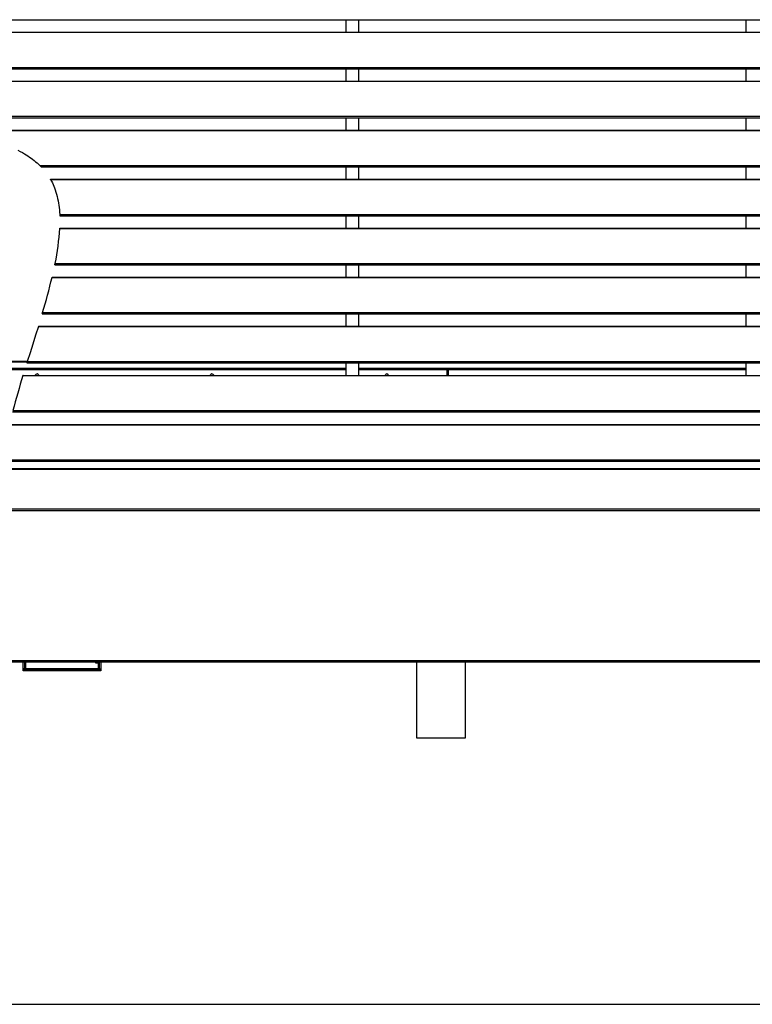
# Model space of a CAD drawing. Header units: millimetres. Extents: x 0 to 39025, y 0 to 11880.
# Tile 16 of 40: x 22783 to 23620, y 3369 to 4495. Entities that reach past the tile are written whole.
import ezdxf

# ---------------------------------------------------------------- set-up
doc = ezdxf.new("R2010")
doc.units = ezdxf.units.MM
doc.layers.add('FORMAT', color=7, linetype='Continuous')

msp = doc.modelspace()

# ---------------------------------------------------------------- linework, layer by layer
at = {"color": 7, "linetype": 'Continuous', "lineweight": 25}
for p, q in [((22382.7, 4495), (23943.5, 4495)), ((23155.6, 4495), (23155.6, 4480.9)), ((23170.6, 4480.9), (23170.6, 4495)), ((23612.9, 4495), (23612.9, 4480.9)), ((22406.1, 4480.9), (23920.1, 4480.9)), ((22406.1, 4480.6), (23920.1, 4480.6)), ((22492.5, 4440.5), (23943.5, 4440.5)), ((22502, 4438.9), (23943.5, 4438.9)), ((23155.6, 4438.9), (23155.6, 4424.8)), ((23170.6, 4424.8), (23170.6, 4438.9)), ((23612.9, 4438.9), (23612.9, 4424.8)), ((22556.7, 4424.8), (23920.1, 4424.8)), ((22557.6, 4424.5), (23920.1, 4424.5)), ((22668.7, 4384.5), (23943.5, 4384.5)), ((22673.5, 4382.8), (23943.5, 4382.8)), ((23155.6, 4382.8), (23155.6, 4368.7)), ((23170.6, 4368.7), (23170.6, 4382.8)), ((23612.9, 4382.8), (23612.9, 4368.7)), ((22719.5, 4368.7), (23920.1, 4368.7)), ((22720.5, 4368.4), (23920.1, 4368.4)), ((22805.6, 4328.4), (23943.5, 4328.4)), ((22807.3, 4326.7), (23943.5, 4326.7)), ((23155.6, 4326.7), (23155.6, 4312.6)), ((23170.6, 4312.6), (23170.6, 4326.7)), ((23612.9, 4326.7), (23612.9, 4312.6)), ((22817.9, 4312.6), (23920.1, 4312.6)), ((22818, 4312.3), (23920.1, 4312.3)), ((22828.4, 4272.3), (23943.5, 4272.3)), ((22828.4, 4270.6), (23943.5, 4270.6)), ((23155.6, 4270.6), (23155.6, 4256.5)), ((23170.6, 4256.5), (23170.6, 4270.6)), ((23612.9, 4270.6), (23612.9, 4256.5)), ((22828.4, 4256.5), (23920.1, 4256.5)), ((22828.4, 4256.2), (23920.1, 4256.2)), ((22822.9, 4214.5), (23943.5, 4214.5)), ((22823.2, 4216.2), (23943.5, 4216.2)), ((23155.6, 4214.5), (23155.6, 4200.4)), ((23170.6, 4200.4), (23170.6, 4214.5)), ((23612.9, 4214.5), (23612.9, 4200.4)), ((22819.7, 4200.1), (22819.8, 4200.4)), ((22819.7, 4200.1), (23920.1, 4200.1)), ((22819.8, 4200.4), (23920.1, 4200.4)), ((22808.4, 4158.5), (23943.5, 4158.5)), ((22808.9, 4160.1), (23943.5, 4160.1)), ((23155.6, 4158.5), (23155.6, 4144.3)), ((23170.6, 4144.3), (23170.6, 4158.5)), ((23612.9, 4158.5), (23612.9, 4144.3)), ((22804, 4144), (23920.1, 4144)), ((22804.1, 4144.3), (23920.1, 4144.3)), ((22709, 4104.5), (22791.6, 4104.5)), ((22790.9, 4102.4), (23943.5, 4102.4)), ((22791.4, 4104), (23943.5, 4104)), ((23155.6, 4102.4), (23155.6, 4088.2)), ((23170.6, 4088.2), (23170.6, 4102.4)), ((23612.9, 4102.4), (23612.9, 4088.2)), ((23155.6, 4094.5), (22709, 4094.5)), ((22712.3, 4096.3), (23155.6, 4096.3)), ((22712.3, 4095.1), (23155.6, 4095.1)), ((22791.2, 4094.6), (22791.2, 4094.5)), ((22791.5, 4095), (22797, 4094.8)), ((22791.5, 4095), (22792.2, 4095)), ((22796.9, 4094.9), (22792.2, 4095)), ((22795.7, 4095), (22800.4, 4094.9)), ((22795.7, 4095), (22796.4, 4095)), ((22795.7, 4095), (22795.7, 4094.9)), ((22802, 4094.8), (22796.4, 4095)), ((22796.4, 4095), (22801.9, 4094.8)), ((22796.9, 4094.9), (22800.4, 4094.9)), ((22797, 4094.8), (22797.1, 4094.8)), ((22797.1, 4094.8), (22802, 4094.8)), ((22801.9, 4094.8), (22802, 4094.8)), ((22870.4, 4095.1), (22870.4, 4094.5)), ((22902.7, 4094.8), (22902.7, 4094.5)), ((22908.4, 4095.1), (22906.2, 4095.1)), ((22907.1, 4095.1), (22907.1, 4095.1)), ((22908.2, 4094.7), (22908.3, 4094.7)), ((22908.8, 4094.7), (22908.3, 4094.7)), ((22908.4, 4095.1), (22911.9, 4095.1)), ((22908.4, 4095), (22908.5, 4095)), ((22908.5, 4095), (22913.4, 4095)), ((22913.7, 4094.7), (22908.8, 4094.7)), ((22909.7, 4095.1), (22911.9, 4095.1)), ((22913.4, 4095), (22910.4, 4095.1)), ((22913.3, 4095), (22913.4, 4095)), ((22913.8, 4094.5), (22913.8, 4094.7)), ((22937.9, 4095.1), (22937.9, 4094.5)), ((22938.2, 4095.1), (22938.2, 4094.5)), ((23170.6, 4096.3), (23612.9, 4096.3)), ((23170.6, 4095.1), (23612.9, 4095.1)), ((23271.6, 4094.5), (23170.6, 4094.5)), ((23271.6, 4088.2), (23271.6, 4094.5)), ((23272.6, 4094.5), (23272.6, 4088.2)), ((23612.9, 4094.5), (23272.6, 4094.5)), ((22786.4, 4087.9), (23920.1, 4087.9)), ((22786.5, 4088.2), (23920.1, 4088.2)), ((22774.6, 4046.3), (23943.5, 4046.3)), ((22775, 4047.9), (23943.5, 4047.9)), ((22771, 4031.7), (23920.1, 4031.7)), ((22771.1, 4031.9), (23920.1, 4031.9)), ((22763.8, 3990), (23943.5, 3990)), ((22764, 3991.6), (23943.5, 3991.6)), ((23922.4, 3981.4), (22762.9, 3981.4)), ((23922.4, 3980.5), (22762.9, 3980.5)), ((23943.5, 3935), (22763.4, 3935)), ((23944.1, 3933.4), (22763.5, 3933.4)), ((22756.5, 3762.2), (23942.4, 3762.2)), ((23948.6, 3760.2), (22493.1, 3760.2)), ((22786.5, 3752.5), (22786.5, 3760.2)), ((22788.5, 3752.5), (22786.5, 3752.5)), ((22786.5, 3750.2), (22786.5, 3752.2)), ((22786.5, 3752.2), (22875.5, 3752.2)), ((22788.5, 3752.5), (22788.5, 3760.2)), ((22788.5, 3753), (22873.5, 3753)), ((22789.3, 3753), (22789.3, 3752.2)), ((22796.5, 3752.2), (22796.5, 3750.2)), ((22865.5, 3750.2), (22865.5, 3752.2)), ((22869.5, 3760.2), (22869.5, 3759.2)), ((22869.5, 3759.2), (22873.5, 3759.2)), ((22872.7, 3752.2), (22872.7, 3759.2)), ((22873.5, 3760.2), (22873.5, 3752.5)), ((22873.5, 3752.5), (22875.5, 3752.5)), ((22875.5, 3760.2), (22875.5, 3752.5)), ((22875.5, 3752.2), (22875.5, 3750.2)), ((22875.5, 3750.2), (22786.5, 3750.2)), ((23236.6, 3673.5), (23292.6, 3673.5))]:
    msp.add_line(p, q, dxfattribs=at)
at = {"color": 8, "linetype": 'Continuous', "lineweight": 25}
for p, q in [((22714.2, 4103.7), (22791.3, 4103.7)), ((22714.3, 4104.1), (22791.5, 4104.1)), ((22871.3, 4095.1), (22871.3, 4094.5)), ((22873.2, 4095.1), (22873.2, 4094.5)), ((22905.5, 4095.1), (22908.4, 4095)), ((22908.3, 4094.5), (22908.3, 4094.7)), ((22908.8, 4094.7), (22908.8, 4094.5)), ((22910.4, 4095.1), (22913.3, 4095)), ((22913.7, 4094.5), (22913.7, 4094.7)), ((22913.7, 4094.7), (22913.8, 4094.7)), ((22937.5, 4095.1), (22937.5, 4094.5)), ((22940.5, 4095.1), (22940.5, 4094.5)), ((22789.3, 3760.2), (22789.3, 3753))]:
    msp.add_line(p, q, dxfattribs=at)
at = {"color": 7, "linetype": 'Continuous', "lineweight": 25, "flags": 128}
for points in [[(22780.7, 4345.8), (22783.2, 4344.4), (22785.8, 4343), (22788.2, 4341.5), (22790.1, 4340.3), (22792, 4339.1), (22793.9, 4337.9), (22795.7, 4336.6), (22797.4, 4335.4), (22799.2, 4334), (22800.9, 4332.6), (22802.5, 4331.2), (22804.1, 4329.8), (22805.6, 4328.4)], [(22818, 4312.3), (22819, 4310.4), (22820, 4308.5), (22820.9, 4306.5), (22821.7, 4304.6), (22822.5, 4302.6), (22823.3, 4300.2), (22824.1, 4297.7), (22824.8, 4295.3), (22825.5, 4292.8), (22826, 4290.3), (22826.5, 4287.8), (22827, 4285.3), (22827.3, 4282.8), (22827.7, 4280.2), (22828, 4277.6), (22828.2, 4274.9), (22828.4, 4272.3)], [(22828.4, 4272.3), (22828.4, 4272.2), (22828.4, 4272.1), (22828.4, 4271.9), (22828.4, 4271.8), (22828.4, 4271.6), (22828.4, 4271.5), (22828.4, 4271.3), (22828.4, 4271.2), (22828.4, 4271.1), (22828.4, 4270.9), (22828.4, 4270.8), (22828.4, 4270.8), (22828.4, 4270.7), (22828.4, 4270.7), (22828.4, 4270.6), (22828.4, 4270.6)], [(22804, 4144), (22800.9, 4134), (22797.7, 4124), (22794.6, 4114), (22791.4, 4104)], [(22804.1, 4144.3), (22804.1, 4144.3), (22804, 4144.2), (22804, 4144.1), (22804, 4144)], [(22791.4, 4104), (22791.4, 4103.9), (22791.3, 4103.8), (22791.3, 4103.7), (22791.3, 4103.5), (22791.2, 4103.4), (22791.2, 4103.2), (22791.1, 4103.1), (22791.1, 4102.9), (22791, 4102.8), (22791, 4102.6), (22791, 4102.5), (22790.9, 4102.5), (22790.9, 4102.4), (22790.9, 4102.4), (22790.9, 4102.4)], [(22791.2, 4094.6), (22791.3, 4094.8), (22791.3, 4094.9), (22791.4, 4095), (22791.5, 4095)], [(22908.2, 4094.7), (22905.1, 4094.8), (22902.7, 4094.8)], [(22908.3, 4094.7), (22908.3, 4094.8), (22908.4, 4095), (22908.4, 4095), (22908.5, 4095)], [(22961.5, 4094.5), (22961.5, 4094.6), (22961.7, 4095.1)], [(22986.8, 4094.5), (22986.6, 4094.9), (22986.4, 4095.1)], [(22994.3, 4095.1), (22994.5, 4094.7), (22994.6, 4094.5)], [(22786.5, 4088.2), (22786.5, 4088.2), (22786.5, 4088.1), (22786.5, 4088.1), (22786.4, 4087.9)], [(23236.6, 3760.2), (23236.6, 3759.1), (23236.6, 3754.1), (23236.6, 3748.9), (23236.6, 3743.7), (23236.6, 3738.4), (23236.6, 3733), (23236.6, 3727.6), (23236.6, 3722.1), (23236.6, 3716.5), (23236.6, 3710.8), (23236.6, 3704.8), (23236.6, 3698.7), (23236.6, 3692.5), (23236.6, 3686.3), (23236.6, 3679.9), (23236.6, 3673.5)], [(23292.6, 3673.5), (23292.6, 3679.5), (23292.6, 3685.5), (23292.6, 3691.4), (23292.6, 3697.2), (23292.6, 3703), (23292.6, 3708.6), (23292.6, 3714.1), (23292.6, 3719.5), (23292.6, 3724.9), (23292.6, 3730.3), (23292.6, 3735.7), (23292.6, 3741), (23292.6, 3746.2), (23292.6, 3751.3), (23292.6, 3756.4), (23292.6, 3760.2)]]:
    msp.add_lwpolyline(points, dxfattribs=at)
at = {"color": 8, "linetype": 'Continuous', "lineweight": 25, "flags": 128}
for points in [[(22795.7, 4094.5), (22793.7, 4094.6), (22791.2, 4094.6)], [(22796.9, 4094.5), (22796.9, 4094.6), (22796.9, 4094.8), (22797, 4094.8), (22797.1, 4094.8)], [(22962.2, 4095.1), (22962.2, 4095), (22962, 4094.5)], [(22994, 4094.5), (22994, 4094.6), (22993.8, 4095.1)]]:
    msp.add_lwpolyline(points, dxfattribs=at)
at = {"color": 7, "linetype": 'Continuous', "lineweight": 25}
for centre, radius, start, end in [((22753, 4273.8), 75.8, 44.2365, 45.9886), ((22758.2, 4279.3), 68.3, 28.8596, 29.1371), ((22559.9, 4270.6), 268.9, 348.332, 356.9375), ((22639.5, 4264.5), 189.1, 357.4936, 357.5814), ((22440.9, 4292), 389.7, 348.5446, 348.7899), ((22092.5, 4376.1), 748.2, 343.2176, 346.3934), ((21597.2, 4520.9), 1264.3, 343.34, 343.4173), ((22802.5, 4087.7), 2.05, 14.6941, 165.3059), ((22802, 4094.5), 0.381, 5.5855, 88.1847), ((22903.1, 4094.9), 0.418, 143.132, 186.5246), ((22908.5, 4094.7), 0.356, 355.4862, 82.6901), ((22913.4, 4094.7), 0.381, 0, 88.1847), ((22913.4, 4094.7), 0.356, 355.4861, 82.6902), ((22978, 4088.8), 10.5, 142.874, 147.1217), ((23002.5, 4087.7), 2.05, 14.6941, 165.3059), ((23202.5, 4087.7), 2.05, 14.6941, 165.3059), ((23709.1, 3802.3), 965.9, 162.7993, 165.2684)]:
    msp.add_arc(centre, radius, start, end, dxfattribs=at)
at = {"color": 8, "linetype": 'Continuous', "lineweight": 25}
for centre, radius, start, end in [((22797, 4094.5), 0.339, 358.9128, 83.9358), ((22801.9, 4094.5), 0.339, 358.9127, 83.9359), ((22978, 4088.8), 11, 144.8209, 148.7896), ((22978, 4088.8), 11, 31.2104, 35.1791)]:
    msp.add_arc(centre, radius, start, end, dxfattribs=at)
at = {"layer": 'FORMAT', "ltscale": 27}
msp.add_line((18983.8, 3368.8), (28096, 3368.8), dxfattribs=at)

doc.saveas('drawing.dxf')
